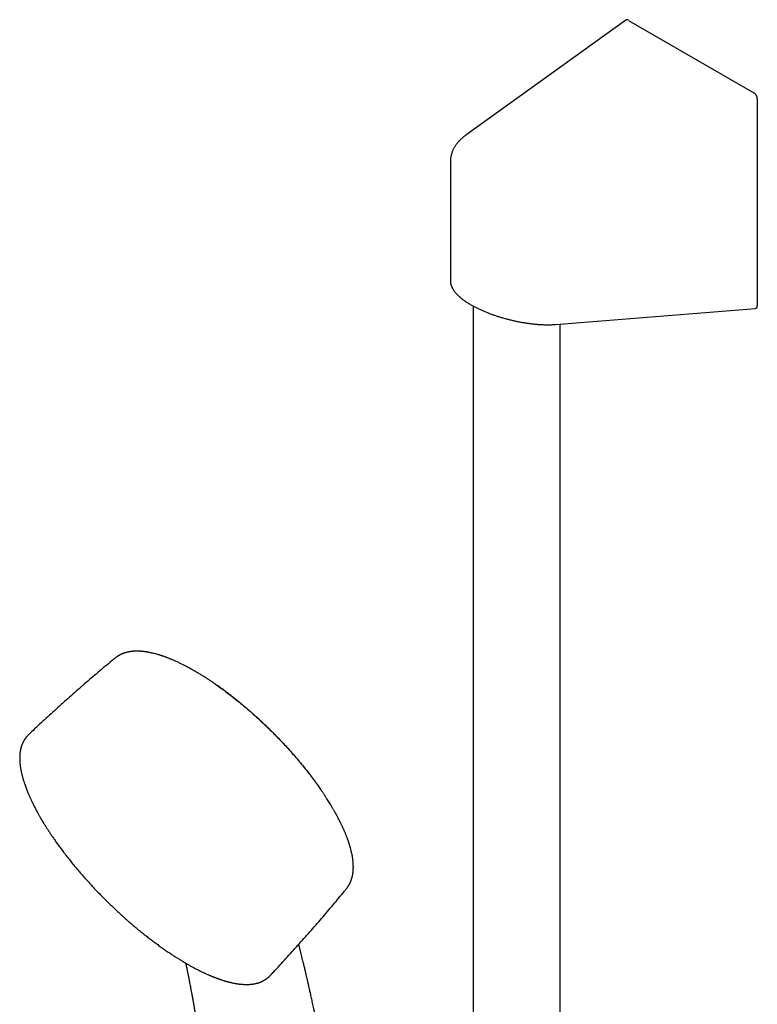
# Model space of a CAD drawing. Header units: millimetres. Extents: x 8 to 822, y 12 to 1777.
# Tile 7 of 14: x 602 to 753, y 643 to 845. Entities that reach past the tile are written whole.
import ezdxf

# ---------------------------------------------------------------- set-up
doc = ezdxf.new("R2010")
doc.units = ezdxf.units.MM

msp = doc.modelspace()

# ---------------------------------------------------------------- linework, layer by layer
at = {"color": 7, "linetype": 'Continuous', "lineweight": 30}
for p, q in [((726.13, 844.51), (693.39, 820.99)), ((726.66, 844.48), (752.35, 829.65)), ((753.06, 828.43), (753.06, 785.99)), ((690.2, 815.63), (690.2, 791.13)), ((694.88, 785.96), (694.88, 551.29)), ((711.74, 782.2), (752.7, 785.46)), ((712.68, 551.42), (712.68, 782.28)), ((621.53, 713.86), (621.52, 713.85)), ((603.85, 698.22), (603.86, 698.23)), ((663.49, 687.2), (663.32, 687.44)), ((653.33, 648.91), (653.33, 648.9))]:
    msp.add_line(p, q, dxfattribs=at)
for centre, major_axis, ratio, start_param, end_param in [((726.66, 843.67), (-0.506, 0.866), 0.577362, 5.491955, 6.337827), ((752.35, 828.84), (-0.506, 0.866), 0.577362, 3.921158, 5.491955), ((752.35, 786.43), (-0.485, 0.938), 0.554362, 2.912747, 3.961965)]:
    msp.add_ellipse(centre, major_axis=major_axis, ratio=ratio, start_param=start_param, end_param=end_param, dxfattribs=at)
for points, knots in [([(693.39, 820.99), (693.35, 820.96), (693.23, 820.87), (693.03, 820.72), (692.8, 820.53), (692.58, 820.34), (692.37, 820.15), (692.17, 819.95), (691.97, 819.75), (691.79, 819.55), (691.62, 819.34), (691.45, 819.13), (691.3, 818.92), (691.15, 818.71), (691.02, 818.49), (690.89, 818.27), (690.78, 818.05), (690.68, 817.82), (690.58, 817.6), (690.5, 817.37), (690.43, 817.14), (690.36, 816.91), (690.31, 816.68), (690.27, 816.45), (690.24, 816.22), (690.22, 815.99), (690.21, 815.8), (690.21, 815.67), (690.21, 815.63)], [0, 0, 0, 0, 0.021881, 0.062947, 0.104002, 0.145019, 0.185989, 0.226897, 0.26773, 0.308473, 0.34911, 0.389627, 0.430009, 0.470242, 0.510313, 0.550213, 0.589935, 0.629473, 0.668828, 0.708002, 0.747001, 0.785836, 0.824521, 0.863071, 0.901508, 0.939853, 0.978131, 1, 1, 1, 1]), ([(690.21, 791.13), (690.21, 791.12), (690.2, 791.05), (690.21, 790.93), (690.23, 790.76), (690.26, 790.59), (690.29, 790.43), (690.34, 790.26), (690.4, 790.09), (690.47, 789.91), (690.55, 789.74), (690.64, 789.57), (690.74, 789.39), (690.85, 789.22), (690.98, 789.04), (691.11, 788.86), (691.25, 788.69), (691.4, 788.52), (691.57, 788.34), (691.74, 788.17), (691.92, 788), (692.1, 787.83), (692.3, 787.67), (692.5, 787.5), (692.71, 787.34), (692.93, 787.18), (693.15, 787.02), (693.39, 786.86), (693.62, 786.7), (693.87, 786.55), (694.12, 786.4), (694.38, 786.24), (694.64, 786.09), (694.91, 785.95), (695.19, 785.8), (695.47, 785.65), (695.76, 785.51), (696.05, 785.37), (696.35, 785.23), (696.65, 785.1), (696.96, 784.96), (697.27, 784.83), (697.59, 784.7), (697.91, 784.57), (698.24, 784.45), (698.57, 784.32), (698.9, 784.2), (699.24, 784.09), (699.58, 783.97), (699.92, 783.86), (700.27, 783.75), (700.61, 783.64), (700.97, 783.54), (701.32, 783.44), (701.67, 783.35), (702.03, 783.25), (702.39, 783.16), (702.75, 783.07), (703.11, 782.99), (703.47, 782.91), (703.83, 782.84), (704.19, 782.76), (704.55, 782.69), (704.92, 782.63), (705.28, 782.57), (705.64, 782.51), (706, 782.46), (706.35, 782.41), (706.71, 782.36), (707.06, 782.32), (707.42, 782.28), (707.77, 782.25), (708.11, 782.22), (708.46, 782.2), (708.8, 782.18), (709.14, 782.16), (709.47, 782.15), (709.8, 782.14), (710.13, 782.14), (710.45, 782.14), (710.77, 782.15), (711.08, 782.16), (711.39, 782.18), (711.6, 782.19), (711.72, 782.2), (711.74, 782.2)], [0, 0, 0, 0, 0.002428, 0.012989, 0.023662, 0.034475, 0.045456, 0.056626, 0.068001, 0.07959, 0.091391, 0.103396, 0.115583, 0.127927, 0.140392, 0.152945, 0.165551, 0.17818, 0.190802, 0.203398, 0.215956, 0.228469, 0.240933, 0.253346, 0.26571, 0.278026, 0.290295, 0.302523, 0.314711, 0.326865, 0.338986, 0.351081, 0.363151, 0.3752, 0.387233, 0.399252, 0.41126, 0.423262, 0.435259, 0.447255, 0.459253, 0.471253, 0.483259, 0.495273, 0.507298, 0.519336, 0.531388, 0.543458, 0.555545, 0.567654, 0.579785, 0.591939, 0.604118, 0.616324, 0.628558, 0.640821, 0.653114, 0.665438, 0.677793, 0.690182, 0.702604, 0.715059, 0.727549, 0.740074, 0.752635, 0.76523, 0.777862, 0.79053, 0.803233, 0.815973, 0.828748, 0.84156, 0.854408, 0.867291, 0.88021, 0.893166, 0.906156, 0.919183, 0.932245, 0.945343, 0.958476, 0.971645, 0.984851, 0.997417, 1, 1, 1, 1]), ([(621.52, 713.85), (621.42, 713.77), (620.85, 713.3), (619.81, 712.44), (618.41, 711.26), (617.01, 710.08), (615.62, 708.88), (614.23, 707.68), (612.85, 706.47), (611.48, 705.26), (610.11, 704.03), (608.76, 702.8), (607.4, 701.56), (606.06, 700.31), (604.87, 699.2), (604.14, 698.5), (603.85, 698.23)], [0, 0, 0, 0, 0.016122, 0.093869, 0.171619, 0.249371, 0.327125, 0.404879, 0.482634, 0.560389, 0.638144, 0.715899, 0.793653, 0.871405, 0.949155, 1, 1, 1, 1]), ([(642.04, 708.56), (642, 708.58), (641.91, 708.65), (641.76, 708.75), (641.58, 708.87), (641.38, 709.01), (641.16, 709.16), (640.91, 709.32), (640.64, 709.5), (640.36, 709.68), (639.96, 709.94), (639.43, 710.27), (638.78, 710.67), (638.28, 710.97), (637.93, 711.17), (637.72, 711.29), (637.51, 711.41), (637.32, 711.52), (637.15, 711.62), (637, 711.7), (636.87, 711.77), (636.77, 711.82), (636.69, 711.87), (636.63, 711.9), (636.59, 711.92), (636.54, 711.94), (636.47, 711.98), (636.37, 712.04), (636.23, 712.11), (636.07, 712.19), (635.87, 712.3), (635.62, 712.43), (635.32, 712.58), (635.02, 712.72), (634.72, 712.87), (634.42, 713.01), (634.12, 713.15), (633.85, 713.27), (633.62, 713.37), (633.41, 713.46), (633.23, 713.54), (633.06, 713.61), (632.9, 713.67), (632.75, 713.74), (632.58, 713.8), (632.41, 713.87), (632.24, 713.94), (632.06, 714), (631.88, 714.07), (631.7, 714.14), (631.51, 714.21), (631.33, 714.27), (631.17, 714.32), (631.02, 714.37), (630.9, 714.41), (630.79, 714.45), (630.67, 714.49), (630.53, 714.53), (630.39, 714.57), (630.16, 714.64), (629.88, 714.72), (629.54, 714.81), (629.22, 714.88), (628.91, 714.95), (628.66, 715.01), (628.46, 715.04), (628.32, 715.07), (628.18, 715.1), (628.04, 715.12), (627.9, 715.14), (627.75, 715.16), (627.59, 715.18), (627.43, 715.21), (627.27, 715.22), (627.11, 715.24), (626.97, 715.25), (626.83, 715.26), (626.69, 715.27), (626.53, 715.28), (626.38, 715.29), (626.23, 715.29), (626.09, 715.29), (625.94, 715.29), (625.81, 715.29), (625.68, 715.29), (625.57, 715.28), (625.46, 715.28), (625.33, 715.27), (625.17, 715.26), (625, 715.24), (624.83, 715.22), (624.66, 715.2), (624.5, 715.17), (624.36, 715.15), (624.23, 715.12), (624.12, 715.1), (623.99, 715.07), (623.89, 715.04), (623.8, 715.02), (623.74, 715), (623.68, 714.98), (623.63, 714.97), (623.58, 714.95), (623.52, 714.93), (623.44, 714.91), (623.35, 714.88), (623.26, 714.84), (623.17, 714.81), (623.1, 714.78), (623.03, 714.75), (622.96, 714.73), (622.9, 714.7), (622.83, 714.67), (622.76, 714.64), (622.69, 714.6), (622.64, 714.58), (622.58, 714.55), (622.52, 714.52), (622.45, 714.48), (622.38, 714.44), (622.32, 714.41), (622.26, 714.37), (622.21, 714.34), (622.15, 714.3), (622.09, 714.26), (622.03, 714.23), (621.98, 714.19), (621.94, 714.16), (621.9, 714.14), (621.85, 714.1), (621.79, 714.06), (621.71, 714), (621.62, 713.93), (621.56, 713.88), (621.53, 713.85)], [0, 0, 0, 0, 0.004651, 0.010338, 0.017065, 0.024836, 0.033652, 0.043329, 0.054012, 0.065101, 0.07615, 0.102292, 0.128204, 0.153886, 0.162465, 0.171017, 0.179544, 0.187645, 0.194803, 0.200913, 0.206111, 0.210396, 0.213768, 0.215809, 0.217265, 0.218947, 0.221776, 0.225752, 0.232058, 0.238708, 0.24569, 0.257384, 0.269909, 0.282794, 0.295592, 0.308302, 0.320924, 0.333458, 0.343002, 0.351818, 0.359898, 0.367241, 0.373863, 0.380693, 0.388272, 0.39552, 0.403308, 0.411343, 0.419555, 0.427945, 0.436514, 0.445073, 0.452857, 0.459114, 0.464678, 0.469722, 0.475294, 0.481569, 0.488548, 0.496156, 0.513145, 0.529305, 0.544845, 0.559975, 0.575079, 0.58258, 0.59, 0.597174, 0.604104, 0.611265, 0.619055, 0.627473, 0.635952, 0.644879, 0.653, 0.660494, 0.667544, 0.675261, 0.68392, 0.693257, 0.700888, 0.708777, 0.716924, 0.724851, 0.73196, 0.738248, 0.74383, 0.752059, 0.761029, 0.77134, 0.781991, 0.792035, 0.801646, 0.810967, 0.817952, 0.824912, 0.832595, 0.841084, 0.845366, 0.849243, 0.852713, 0.855776, 0.858802, 0.862501, 0.868045, 0.874485, 0.880518, 0.885868, 0.890723, 0.895268, 0.899615, 0.903879, 0.908467, 0.913333, 0.917807, 0.921667, 0.925184, 0.92929, 0.934172, 0.939268, 0.943608, 0.947178, 0.950854, 0.955302, 0.959807, 0.964045, 0.967597, 0.970463, 0.972689, 0.975993, 0.980375, 0.985836, 0.992377, 1, 1, 1, 1]), ([(642.04, 708.56), (642.05, 708.55), (642.41, 708.31), (643.13, 707.8), (644.17, 707.03), (645.22, 706.23), (646.27, 705.41), (647.32, 704.56), (648.38, 703.67), (649.44, 702.75), (650.49, 701.81), (651.53, 700.85), (652.56, 699.88), (653.57, 698.89), (654.55, 697.9), (655.52, 696.89), (656.48, 695.87), (657.43, 694.83), (658.35, 693.77), (659.26, 692.71), (660.13, 691.65), (660.98, 690.59), (661.79, 689.54), (662.56, 688.5), (663.15, 687.69), (663.46, 687.24), (663.54, 687.13)], [0, 0, 0, 0, 0.001622, 0.046754, 0.09108, 0.135406, 0.179732, 0.224058, 0.26919, 0.314322, 0.359454, 0.404586, 0.449718, 0.494044, 0.53837, 0.582696, 0.627022, 0.672154, 0.717286, 0.762418, 0.80755, 0.852682, 0.897008, 0.941334, 0.98566, 1, 1, 1, 1]), ([(653.71, 698.76), (653.56, 698.91), (653.35, 699.12), (653.04, 699.42), (652.77, 699.68), (652.46, 699.99), (652.12, 700.31), (651.77, 700.64), (651.4, 700.99), (651.02, 701.34), (650.63, 701.69), (650.24, 702.05), (649.84, 702.41), (649.43, 702.77), (649.02, 703.12), (648.6, 703.48), (648.18, 703.84), (647.76, 704.19), (647.34, 704.55), (646.91, 704.9), (646.48, 705.25), (646.05, 705.59), (645.61, 705.93), (645.18, 706.27), (644.74, 706.6), (644.3, 706.93), (643.86, 707.26), (643.43, 707.58), (642.99, 707.89), (642.55, 708.2), (642.24, 708.42), (642.07, 708.54), (642.05, 708.55)], [0, 0, 0, 0, 0.040208, 0.05638, 0.083252, 0.111155, 0.141094, 0.172355, 0.204651, 0.23775, 0.271489, 0.305745, 0.340427, 0.375462, 0.410795, 0.446381, 0.482182, 0.51817, 0.554318, 0.590606, 0.627015, 0.66353, 0.700138, 0.736827, 0.773585, 0.810405, 0.847277, 0.884195, 0.921151, 0.958139, 0.995153, 1, 1, 1, 1]), ([(603.85, 698.23), (603.82, 698.2), (603.76, 698.14), (603.68, 698.06), (603.61, 697.99), (603.56, 697.93), (603.52, 697.88), (603.47, 697.83), (603.43, 697.78), (603.38, 697.72), (603.32, 697.66), (603.27, 697.59), (603.22, 697.52), (603.17, 697.46), (603.13, 697.39), (603.07, 697.31), (603.01, 697.22), (602.94, 697.11), (602.87, 697), (602.81, 696.89), (602.74, 696.77), (602.69, 696.66), (602.63, 696.55), (602.58, 696.44), (602.54, 696.34), (602.5, 696.24), (602.46, 696.15), (602.43, 696.06), (602.39, 695.95), (602.35, 695.83), (602.3, 695.69), (602.26, 695.55), (602.23, 695.41), (602.19, 695.27), (602.17, 695.14), (602.14, 695.02), (602.12, 694.9), (602.1, 694.79), (602.09, 694.7), (602.07, 694.6), (602.06, 694.51), (602.05, 694.4), (602.03, 694.27), (602.02, 694.13), (602.01, 693.98), (602, 693.76), (601.99, 693.47), (602, 693.1), (602.01, 692.73), (602.03, 692.41), (602.06, 692.13), (602.09, 691.89), (602.12, 691.64), (602.16, 691.38), (602.21, 691.12), (602.25, 690.86), (602.3, 690.63), (602.35, 690.4), (602.4, 690.18), (602.45, 689.98), (602.5, 689.79), (602.54, 689.61), (602.59, 689.44), (602.64, 689.25), (602.7, 689.05), (602.77, 688.82), (602.85, 688.57), (602.93, 688.31), (603.03, 688), (603.16, 687.64), (603.28, 687.33), (603.36, 687.1), (603.41, 686.97), (603.46, 686.85), (603.5, 686.74), (603.54, 686.65), (603.57, 686.57), (603.6, 686.51), (603.61, 686.46), (603.63, 686.42), (603.65, 686.38), (603.67, 686.32), (603.71, 686.22), (603.77, 686.08), (603.86, 685.88), (603.96, 685.65), (604.06, 685.42), (604.16, 685.2), (604.26, 684.98), (604.36, 684.76), (604.46, 684.54), (604.59, 684.29), (604.74, 683.98), (604.92, 683.62), (605.11, 683.24), (605.33, 682.83), (605.52, 682.47), (605.68, 682.17), (605.81, 681.95), (605.93, 681.72), (606.05, 681.52), (606.16, 681.32), (606.26, 681.15), (606.35, 680.99), (606.44, 680.85), (606.51, 680.72), (606.58, 680.6), (606.64, 680.51), (606.68, 680.44), (606.72, 680.37), (606.76, 680.3), (606.82, 680.21), (606.9, 680.08), (607, 679.91), (607.12, 679.71), (607.26, 679.49), (607.4, 679.26), (607.56, 679.02), (607.73, 678.76), (607.9, 678.49), (608.08, 678.22), (608.33, 677.84), (608.67, 677.33), (609.13, 676.67), (609.61, 675.98), (610.14, 675.26), (610.7, 674.49), (611.32, 673.68), (611.99, 672.83), (612.66, 671.98), (613.35, 671.14), (614.05, 670.31), (614.75, 669.5), (615.49, 668.66), (616.26, 667.81), (617.07, 666.93), (617.89, 666.07), (618.72, 665.21), (619.55, 664.38), (620.37, 663.57), (621.19, 662.78), (622.01, 662.01), (622.84, 661.25), (623.67, 660.5), (624.47, 659.8), (625.24, 659.14), (625.97, 658.52), (626.72, 657.9), (627.49, 657.29), (628.27, 656.68), (629.06, 656.07), (629.85, 655.48), (630.65, 654.9), (631.43, 654.34), (632.2, 653.81), (632.92, 653.33), (633.59, 652.88), (634.1, 652.56), (634.47, 652.33), (634.7, 652.19), (634.91, 652.06), (635.11, 651.93), (635.3, 651.82), (635.47, 651.72), (635.59, 651.64), (635.69, 651.59), (635.75, 651.55), (635.83, 651.51), (635.92, 651.45), (636.03, 651.39), (636.17, 651.31), (636.33, 651.22), (636.51, 651.11), (636.71, 651), (636.94, 650.87), (637.28, 650.68), (637.7, 650.46), (638.19, 650.2), (638.65, 649.96), (639.09, 649.74), (639.5, 649.55), (639.86, 649.38), (640.17, 649.23), (640.43, 649.11), (640.68, 649.01), (640.9, 648.91), (641.09, 648.83), (641.26, 648.76), (641.4, 648.7), (641.51, 648.66), (641.6, 648.62), (641.68, 648.59), (641.76, 648.56), (641.85, 648.52), (641.96, 648.48), (642.09, 648.43), (642.23, 648.37), (642.38, 648.32), (642.53, 648.26), (642.68, 648.21), (642.82, 648.16), (642.95, 648.11), (643.11, 648.06), (643.29, 648), (643.49, 647.93), (643.66, 647.88), (643.8, 647.83), (643.93, 647.8), (644.04, 647.76), (644.15, 647.73), (644.25, 647.7), (644.36, 647.67), (644.46, 647.64), (644.56, 647.61), (644.67, 647.58), (644.8, 647.55), (644.94, 647.52), (645.09, 647.48), (645.28, 647.43), (645.5, 647.38), (645.75, 647.33), (645.99, 647.28), (646.2, 647.24), (646.39, 647.21), (646.54, 647.19), (646.69, 647.17), (646.82, 647.15), (646.94, 647.13), (647.03, 647.12), (647.09, 647.12), (647.15, 647.11), (647.21, 647.1), (647.29, 647.09), (647.38, 647.09), (647.48, 647.08), (647.62, 647.07), (647.78, 647.06), (647.95, 647.05), (648.1, 647.04), (648.22, 647.04), (648.32, 647.04), (648.39, 647.04), (648.47, 647.03), (648.54, 647.04), (648.64, 647.04), (648.74, 647.04), (648.86, 647.04), (648.98, 647.05), (649.11, 647.06), (649.23, 647.07), (649.38, 647.08), (649.55, 647.1), (649.74, 647.12), (649.92, 647.15), (650.09, 647.18), (650.27, 647.21), (650.44, 647.25), (650.6, 647.29), (650.73, 647.33), (650.85, 647.37), (650.94, 647.4), (651.04, 647.43), (651.15, 647.47), (651.26, 647.51), (651.36, 647.55), (651.45, 647.59), (651.53, 647.62), (651.61, 647.66), (651.7, 647.7), (651.79, 647.74), (651.88, 647.79), (651.97, 647.84), (652.06, 647.89), (652.15, 647.95), (652.24, 648), (652.32, 648.05), (652.38, 648.09), (652.43, 648.13), (652.47, 648.16), (652.52, 648.19), (652.58, 648.23), (652.64, 648.28), (652.71, 648.33), (652.77, 648.38), (652.83, 648.44), (652.89, 648.49), (652.96, 648.54), (653.02, 648.6), (653.09, 648.67), (653.16, 648.73), (653.24, 648.81), (653.3, 648.87), (653.33, 648.9)], [0, 0, 0, 0, 0.0024681, 0.0046028, 0.0064062, 0.0078893, 0.0091771, 0.0106297, 0.0118767, 0.0132914, 0.015066, 0.0168846, 0.0185536, 0.0200751, 0.0215325, 0.0236744, 0.0260139, 0.0286505, 0.0314493, 0.0342277, 0.0370437, 0.0396758, 0.042368, 0.0448859, 0.0472274, 0.0494012, 0.0514271, 0.0533063, 0.0558119, 0.0586248, 0.0616996, 0.0649479, 0.0679359, 0.0707229, 0.0733782, 0.0761835, 0.0785111, 0.0807923, 0.0827894, 0.0844999, 0.0863801, 0.0886099, 0.0912141, 0.0940411, 0.0968477, 0.099631, 0.1069183, 0.1137517, 0.1202893, 0.1268045, 0.1310402, 0.1352192, 0.139353, 0.1437555, 0.1485198, 0.1525111, 0.1564366, 0.1601382, 0.1636159, 0.1668688, 0.1698813, 0.172649, 0.1752495, 0.1781234, 0.18134, 0.1848328, 0.1886378, 0.1925791, 0.1966119, 0.2025185, 0.208611, 0.2105642, 0.2125003, 0.214245, 0.215775, 0.2170904, 0.218191, 0.2190771, 0.2197487, 0.2202058, 0.2206773, 0.2216235, 0.2229426, 0.2246345, 0.227836, 0.2311149, 0.2343226, 0.237459, 0.2405242, 0.2435183, 0.2464413, 0.2493873, 0.2539216, 0.2587626, 0.2639103, 0.2693644, 0.2751248, 0.2780657, 0.2810805, 0.2840178, 0.2867261, 0.2892054, 0.2914559, 0.2934775, 0.2952703, 0.2970391, 0.2985092, 0.299681, 0.3006213, 0.3013797, 0.3021967, 0.3032224, 0.3049735, 0.3071192, 0.3096593, 0.3125938, 0.3153929, 0.3184758, 0.3218227, 0.325212, 0.3285818, 0.3319322, 0.3397525, 0.3474646, 0.3565048, 0.365392, 0.3741267, 0.3847467, 0.3952307, 0.4056204, 0.4159158, 0.4261171, 0.4362244, 0.446238, 0.4572053, 0.4681722, 0.4791383, 0.490104, 0.5010697, 0.5114541, 0.5218387, 0.5322237, 0.542609, 0.5529948, 0.5633813, 0.5722943, 0.5813322, 0.5905287, 0.5998833, 0.6093965, 0.6190687, 0.6288999, 0.6386626, 0.6483158, 0.6578035, 0.6671256, 0.6751921, 0.6831304, 0.686214, 0.6891634, 0.6918446, 0.6942572, 0.6968165, 0.698983, 0.7007565, 0.7016527, 0.7024946, 0.7033606, 0.7044971, 0.7059542, 0.707712, 0.7097704, 0.7121294, 0.7147892, 0.7177498, 0.7210066, 0.7278309, 0.734332, 0.74051, 0.7463645, 0.7518955, 0.7571027, 0.761027, 0.7647381, 0.7681455, 0.7712208, 0.7739638, 0.7763744, 0.7782207, 0.7798285, 0.7813092, 0.7821156, 0.783193, 0.7845415, 0.7861611, 0.7880518, 0.7900061, 0.7921846, 0.7944546, 0.7966333, 0.7987196, 0.8007133, 0.8026145, 0.8058596, 0.8087934, 0.8114158, 0.8134941, 0.8153269, 0.8170404, 0.8187019, 0.8203111, 0.8218682, 0.8235073, 0.8250856, 0.8267833, 0.8287274, 0.8309181, 0.8333555, 0.8360397, 0.8400241, 0.8440233, 0.8480127, 0.8519922, 0.8546398, 0.857283, 0.8598413, 0.8621109, 0.8640816, 0.8657533, 0.8667105, 0.8675783, 0.8686537, 0.8699899, 0.8715868, 0.8734445, 0.8754828, 0.8789271, 0.882023, 0.8847702, 0.8871578, 0.8887659, 0.8901377, 0.8913634, 0.8928003, 0.8945223, 0.8965028, 0.8987418, 0.901182, 0.9036456, 0.9061199, 0.9086051, 0.9125041, 0.9162635, 0.9198427, 0.9234359, 0.9270694, 0.9306768, 0.9342329, 0.9375492, 0.9395012, 0.9415613, 0.9438454, 0.946353, 0.9488361, 0.9510543, 0.9530538, 0.9549235, 0.956804, 0.9587879, 0.9609447, 0.9631884, 0.9653065, 0.9673416, 0.9696112, 0.9721694, 0.9739136, 0.9754304, 0.9766995, 0.977728, 0.9788217, 0.9801434, 0.981948, 0.9836954, 0.9853214, 0.9868482, 0.9884224, 0.9900353, 0.9918329, 0.9938819, 0.9960906, 0.9981334, 1, 1, 1, 1]), ([(663.3, 687.47), (663.29, 687.48), (663.17, 687.65), (662.94, 687.98), (662.6, 688.45), (662.25, 688.93), (661.89, 689.41), (661.52, 689.89), (661.17, 690.35), (660.82, 690.8), (660.47, 691.23), (660.13, 691.66), (659.78, 692.09), (659.42, 692.52), (659.06, 692.95), (658.7, 693.37), (658.34, 693.8), (657.97, 694.22), (657.59, 694.65), (657.22, 695.07), (656.84, 695.49), (656.46, 695.9), (656.08, 696.31), (655.7, 696.72), (655.32, 697.11), (654.96, 697.49), (654.63, 697.83), (654.35, 698.12), (654.05, 698.42), (653.83, 698.63), (653.71, 698.76)], [0, 0, 0, 0, 0.002907, 0.043954, 0.085122, 0.126417, 0.167846, 0.20942, 0.251148, 0.288657, 0.326184, 0.363723, 0.40127, 0.438821, 0.476374, 0.51392, 0.551455, 0.58897, 0.626451, 0.663883, 0.701242, 0.738488, 0.775558, 0.812335, 0.848577, 0.883689, 0.915685, 0.940382, 0.963989, 1, 1, 1, 1]), ([(668.9, 666.63), (668.92, 666.66), (668.97, 666.73), (669.04, 666.81), (669.1, 666.89), (669.14, 666.95), (669.18, 667), (669.2, 667.04), (669.23, 667.08), (669.26, 667.13), (669.29, 667.17), (669.32, 667.22), (669.37, 667.29), (669.41, 667.36), (669.45, 667.44), (669.49, 667.5), (669.53, 667.57), (669.57, 667.66), (669.63, 667.76), (669.68, 667.88), (669.74, 668), (669.79, 668.12), (669.84, 668.25), (669.88, 668.37), (669.92, 668.48), (669.96, 668.58), (669.98, 668.66), (670.01, 668.75), (670.04, 668.84), (670.07, 668.95), (670.1, 669.06), (670.12, 669.18), (670.15, 669.31), (670.18, 669.45), (670.21, 669.6), (670.23, 669.75), (670.25, 669.9), (670.27, 670.03), (670.28, 670.16), (670.29, 670.3), (670.3, 670.43), (670.31, 670.57), (670.32, 670.71), (670.32, 670.85), (670.32, 670.98), (670.33, 671.11), (670.32, 671.23), (670.32, 671.36), (670.32, 671.49), (670.31, 671.63), (670.3, 671.76), (670.3, 671.88), (670.29, 672.01), (670.27, 672.16), (670.26, 672.34), (670.23, 672.54), (670.21, 672.75), (670.18, 672.95), (670.14, 673.19), (670.09, 673.49), (670.02, 673.84), (669.94, 674.2), (669.84, 674.58), (669.74, 674.97), (669.65, 675.3), (669.57, 675.55), (669.53, 675.7), (669.49, 675.83), (669.45, 675.95), (669.4, 676.08), (669.36, 676.22), (669.3, 676.38), (669.25, 676.54), (669.19, 676.71), (669.13, 676.88), (669.05, 677.09), (668.96, 677.33), (668.85, 677.61), (668.74, 677.87), (668.64, 678.12), (668.55, 678.34), (668.47, 678.52), (668.39, 678.69), (668.31, 678.87), (668.23, 679.07), (668.13, 679.28), (668.02, 679.51), (667.87, 679.82), (667.68, 680.21), (667.45, 680.67), (667.26, 681.04), (667.12, 681.31), (667.02, 681.49), (666.93, 681.66), (666.85, 681.81), (666.79, 681.92), (666.74, 682.01), (666.71, 682.07), (666.67, 682.14), (666.63, 682.21), (666.57, 682.31), (666.49, 682.45), (666.39, 682.63), (666.27, 682.84), (666.14, 683.06), (666, 683.3), (665.85, 683.56), (665.67, 683.87), (665.44, 684.23), (665.18, 684.64), (664.94, 685.03), (664.73, 685.35), (664.56, 685.61), (664.41, 685.84), (664.26, 686.06), (664.12, 686.27), (663.99, 686.46), (663.88, 686.62), (663.8, 686.74), (663.74, 686.83), (663.7, 686.89), (663.67, 686.94), (663.64, 686.98), (663.61, 687.03), (663.57, 687.08), (663.55, 687.11), (663.54, 687.13)], [0, 0, 0, 0, 0.007335, 0.013662, 0.018983, 0.023302, 0.026751, 0.029838, 0.032614, 0.035921, 0.038974, 0.042552, 0.046685, 0.052898, 0.057937, 0.062028, 0.066711, 0.072198, 0.08057, 0.087274, 0.095661, 0.104645, 0.112331, 0.120396, 0.128654, 0.134034, 0.138833, 0.144549, 0.151024, 0.157768, 0.16477, 0.171883, 0.180206, 0.188766, 0.198304, 0.207732, 0.216212, 0.22378, 0.231965, 0.239467, 0.247175, 0.255847, 0.263325, 0.271138, 0.279077, 0.28638, 0.293009, 0.299943, 0.307185, 0.315053, 0.322456, 0.328982, 0.334679, 0.343326, 0.352807, 0.363395, 0.37491, 0.385654, 0.395269, 0.412491, 0.430476, 0.448267, 0.466523, 0.485594, 0.505814, 0.51357, 0.52052, 0.526664, 0.532093, 0.537966, 0.544634, 0.551647, 0.559342, 0.567137, 0.574784, 0.582286, 0.595318, 0.607763, 0.619408, 0.630275, 0.640659, 0.647832, 0.654951, 0.662677, 0.671088, 0.680183, 0.689964, 0.700428, 0.720238, 0.739412, 0.757931, 0.765763, 0.773472, 0.780575, 0.786617, 0.791599, 0.794769, 0.797286, 0.79973, 0.802623, 0.805966, 0.812349, 0.819905, 0.828319, 0.837437, 0.84726, 0.85779, 0.869026, 0.884774, 0.901732, 0.919901, 0.930947, 0.941215, 0.950593, 0.959082, 0.967649, 0.975066, 0.981334, 0.986455, 0.989231, 0.9915, 0.993275, 0.994589, 0.996112, 0.997902, 1, 1, 1, 1]), ([(653.33, 648.91), (653.57, 649.15), (654.22, 649.84), (655.28, 650.99), (656.53, 652.34), (657.76, 653.69), (658.99, 655.05), (660.21, 656.42), (661.42, 657.79), (662.63, 659.17), (663.82, 660.56), (665.01, 661.95), (666.19, 663.35), (667.36, 664.76), (668.27, 665.85), (668.77, 666.48), (668.9, 666.63)], [0, 0, 0, 0, 0.043204, 0.120902, 0.198593, 0.276278, 0.353955, 0.431625, 0.509286, 0.586939, 0.664583, 0.742217, 0.819842, 0.897457, 0.975061, 1, 1, 1, 1]), ([(671, 552.62), (671, 552.8), (671, 553.16), (671, 553.69), (670.99, 554.23), (670.99, 554.73), (670.98, 555.21), (670.98, 555.66), (670.98, 556.09), (670.97, 556.49), (670.97, 556.87), (670.96, 557.22), (670.96, 557.54), (670.95, 557.84), (670.95, 558.1), (670.95, 558.34), (670.94, 558.56), (670.94, 558.76), (670.94, 558.94), (670.93, 559.09), (670.93, 559.19), (670.93, 559.27), (670.93, 559.32), (670.93, 559.37), (670.93, 559.42), (670.93, 559.48), (670.93, 559.54), (670.92, 559.63), (670.92, 559.75), (670.92, 559.9), (670.92, 560.08), (670.91, 560.28), (670.91, 560.5), (670.9, 560.72), (670.9, 560.95), (670.88, 561.77), (670.84, 563.72), (670.78, 565.79), (670.73, 567.39), (670.71, 568.01), (670.69, 568.65), (670.67, 569.31), (670.64, 570), (670.61, 570.75), (670.58, 571.58), (670.54, 572.48), (670.5, 573.41), (670.46, 574.37), (670.41, 575.34), (670.37, 576.33), (670.32, 577.34), (670.26, 578.39), (670.2, 579.47), (670.14, 580.58), (670.07, 581.71), (670, 582.9), (669.92, 584.13), (669.84, 585.42), (669.74, 586.73), (669.65, 588.08), (669.54, 589.46), (669.44, 590.8), (669.34, 592.1), (669.23, 593.35), (669.12, 594.63), (669.01, 595.92), (668.89, 597.2), (668.77, 598.47), (668.61, 600.08), (668.42, 602.02), (668.18, 604.27), (667.93, 606.46), (667.68, 608.6), (667.43, 610.68), (667.17, 612.73), (666.9, 614.74), (666.63, 616.71), (666.36, 618.63), (666.09, 620.51), (665.81, 622.36), (665.52, 624.17), (665.24, 625.95), (664.95, 627.7), (664.65, 629.42), (664.39, 630.9), (664.17, 632.15), (663.98, 633.17), (663.79, 634.18), (663.61, 635.15), (663.43, 636.11), (663.25, 637.04), (663.07, 637.96), (662.89, 638.84), (662.72, 639.69), (662.55, 640.51), (662.38, 641.3), (662.24, 642.01), (662.1, 642.64), (661.98, 643.19), (661.87, 643.73), (661.76, 644.25), (661.65, 644.75), (661.54, 645.23), (661.45, 645.64), (661.37, 646), (661.3, 646.29), (661.25, 646.51), (661.22, 646.66), (661.2, 646.76), (661.18, 646.85), (661.16, 646.93), (661.14, 647.01), (661.13, 647.07), (661.12, 647.11), (661.11, 647.14), (661.1, 647.17), (661.09, 647.22), (661.08, 647.28), (661.06, 647.35), (661.04, 647.44), (661.01, 647.56), (660.98, 647.72), (660.93, 647.91), (660.88, 648.13), (660.83, 648.38), (660.76, 648.65), (660.69, 648.94), (660.62, 649.26), (660.54, 649.6), (660.45, 649.96), (660.36, 650.35), (660.26, 650.76), (660.16, 651.19), (660.04, 651.66), (659.92, 652.18), (659.78, 652.74), (659.63, 653.33), (659.48, 653.95), (659.32, 654.58), (659.21, 655.01), (659.15, 655.22), (659.15, 655.23)], [0, 0, 0, 0, 0.004719, 0.009877, 0.014704, 0.019294, 0.023646, 0.027762, 0.031708, 0.035409, 0.038863, 0.042071, 0.045032, 0.047701, 0.050132, 0.052325, 0.05428, 0.056213, 0.057839, 0.059157, 0.060168, 0.060785, 0.061209, 0.061639, 0.062117, 0.062641, 0.063213, 0.063832, 0.065089, 0.066505, 0.068078, 0.069941, 0.071974, 0.074048, 0.076122, 0.078196, 0.096733, 0.129906, 0.135448, 0.141143, 0.147063, 0.153208, 0.159579, 0.166175, 0.174239, 0.182615, 0.191305, 0.200309, 0.209247, 0.218473, 0.227989, 0.237794, 0.247888, 0.258271, 0.268944, 0.279906, 0.291701, 0.303814, 0.316244, 0.328992, 0.342058, 0.355441, 0.367165, 0.379123, 0.391314, 0.403677, 0.415977, 0.428192, 0.440323, 0.462344, 0.484079, 0.505528, 0.5261, 0.546401, 0.566431, 0.58619, 0.605677, 0.624551, 0.643162, 0.661511, 0.679597, 0.69742, 0.71498, 0.732276, 0.74931, 0.759882, 0.770348, 0.780591, 0.790548, 0.800217, 0.809905, 0.819287, 0.828362, 0.837132, 0.845595, 0.853753, 0.861605, 0.867559, 0.873326, 0.878903, 0.884292, 0.889492, 0.894504, 0.899299, 0.902593, 0.905634, 0.908424, 0.909451, 0.910439, 0.911388, 0.912298, 0.913167, 0.91384, 0.914191, 0.91439, 0.914709, 0.915187, 0.915824, 0.916619, 0.917574, 0.918688, 0.920421, 0.922436, 0.924733, 0.927314, 0.930176, 0.933322, 0.936607, 0.940152, 0.943958, 0.948024, 0.95235, 0.956936, 0.961783, 0.967414, 0.97336, 0.97962, 0.986195, 0.993084, 0.99962, 1, 1, 1, 1]), ([(635.99, 651.41), (636.02, 651.27), (636.08, 650.99), (636.16, 650.58), (636.25, 650.18), (636.32, 649.82), (636.39, 649.49), (636.45, 649.16), (636.52, 648.84), (636.58, 648.5), (636.65, 648.15), (636.72, 647.79), (636.81, 647.34), (636.92, 646.79), (637.04, 646.13), (637.17, 645.44), (637.3, 644.72), (637.44, 643.97), (637.57, 643.2), (637.71, 642.4), (637.86, 641.56), (638, 640.69), (638.15, 639.78), (638.31, 638.83), (638.46, 637.85), (638.62, 636.84), (638.78, 635.79), (638.94, 634.72), (639.1, 633.63), (639.26, 632.49), (639.41, 631.37), (639.56, 630.26), (639.71, 629.17), (639.85, 628.04), (639.99, 626.89), (640.13, 625.72), (640.28, 624.51), (640.42, 623.29), (640.58, 621.8), (640.77, 620.04), (640.98, 617.99), (641.18, 615.91), (641.37, 613.8), (641.55, 611.67), (641.73, 609.51), (641.9, 607.34), (642.05, 605.13), (642.21, 602.87), (642.35, 600.56), (642.49, 598.2), (642.62, 595.81), (642.74, 593.38), (642.86, 590.92), (642.96, 588.43), (643.06, 585.9), (643.15, 583.33), (643.23, 580.74), (643.3, 578.1), (643.37, 575.44), (643.43, 572.74), (643.47, 570.01), (643.52, 567.15), (643.55, 564.16), (643.58, 561.05), (643.6, 557.89), (643.61, 555.37), (643.62, 553.89), (643.62, 553.49)], [0, 0, 0, 0, 0.004564, 0.009425, 0.014018, 0.017893, 0.021553, 0.025062, 0.028674, 0.032418, 0.036293, 0.040301, 0.04444, 0.051337, 0.058571, 0.066143, 0.074053, 0.0823, 0.09073, 0.099486, 0.108568, 0.117977, 0.127892, 0.138147, 0.148741, 0.159674, 0.170946, 0.182348, 0.194078, 0.206136, 0.218522, 0.229858, 0.241456, 0.253317, 0.265439, 0.277823, 0.290469, 0.303288, 0.316216, 0.337148, 0.358362, 0.379857, 0.401632, 0.423687, 0.445621, 0.467824, 0.490297, 0.513037, 0.536518, 0.560276, 0.584311, 0.608622, 0.633208, 0.658067, 0.683198, 0.708599, 0.734269, 0.760206, 0.786407, 0.812872, 0.839596, 0.866579, 0.896554, 0.926835, 0.957417, 0.988295, 1, 1, 1, 1])]:
    msp.add_open_spline(points, degree=3, knots=knots, dxfattribs=at)

doc.saveas('drawing.dxf')
